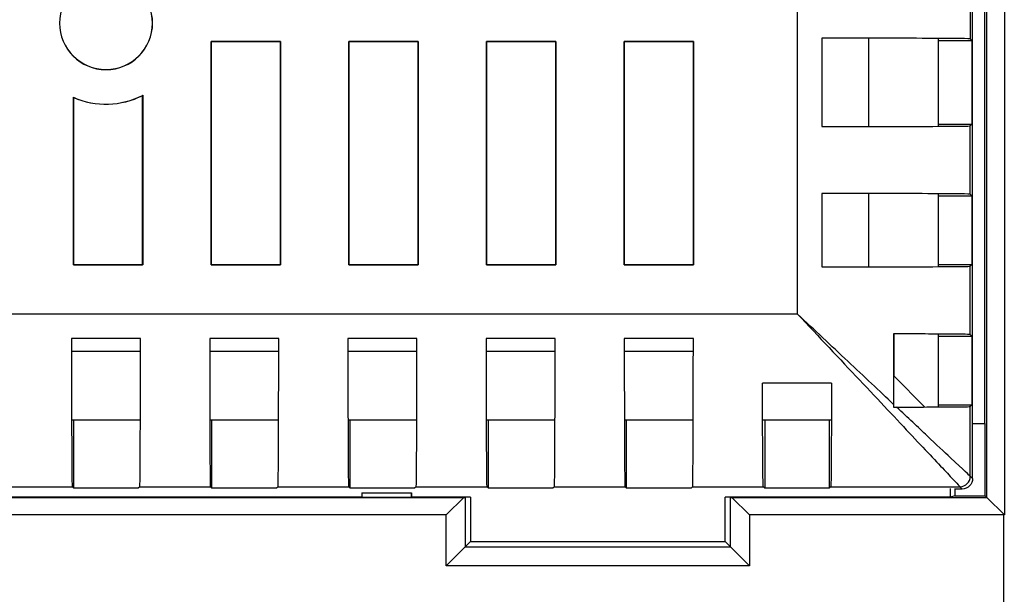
# Model space of a CAD drawing. Header units: millimetres. Extents: x 6 to 273, y 6 to 210.
# Tile 23 of 52: x 44.13 to 55.53, y 112.81 to 119.47. Entities that reach past the tile are written whole.
import ezdxf

# ---------------------------------------------------------------- set-up
doc = ezdxf.new("R2010")
doc.units = ezdxf.units.MM

msp = doc.modelspace()

# ---------------------------------------------------------------- linework, layer by layer
at = {"color": 7, "linetype": 'Continuous', "lineweight": 25}
for p, q in [((55.532, 125.131), (55.532, 113.73)), ((55.33, 113.931), (55.33, 124.93)), ((55.165, 114.151), (55.165, 124.71)), ((55.165, 114.151), (55.165, 124.71)), ((55.306, 114.79), (55.306, 124.071)), ((53.138, 116.058), (53.138, 122.803)), ((53.138, 116.058), (53.138, 122.803)), ((55.138, 119.613), (55.138, 119.248)), ((55.138, 119.613), (55.138, 119.248)), ((53.42, 119.257), (53.42, 118.231)), ((53.42, 119.257), (53.42, 118.231)), ((53.964, 118.232), (53.964, 119.255)), ((54.764, 119.251), (54.764, 118.236)), ((55.138, 119.248), (55.155, 119.23)), ((55.138, 119.248), (55.155, 119.23)), ((46.349, 119.218), (47.151, 119.218)), ((46.349, 116.629), (46.349, 119.218)), ((46.349, 119.218), (46.349, 119.218)), ((46.349, 119.218), (47.151, 119.218)), ((46.349, 116.629), (46.349, 119.218)), ((46.349, 119.218), (46.349, 119.218)), ((46.349, 119.218), (46.349, 116.63)), ((47.15, 119.218), (46.349, 119.218)), ((47.151, 119.218), (47.15, 119.218)), ((47.151, 119.218), (47.15, 119.218)), ((47.15, 116.63), (47.15, 119.218)), ((47.151, 119.218), (47.151, 116.629)), ((47.151, 119.218), (47.151, 116.629)), ((47.942, 119.218), (48.745, 119.218)), ((47.942, 116.629), (47.942, 119.218)), ((47.942, 119.218), (47.943, 119.218)), ((47.942, 119.218), (48.745, 119.218)), ((47.942, 116.629), (47.942, 119.218)), ((47.942, 119.218), (47.943, 119.218)), ((47.943, 119.218), (47.943, 116.63)), ((48.744, 119.218), (47.943, 119.218)), ((48.745, 119.218), (48.744, 119.218)), ((48.745, 119.218), (48.744, 119.218)), ((48.744, 116.63), (48.744, 119.218)), ((48.745, 119.218), (48.745, 116.629)), ((48.745, 119.218), (48.745, 116.629)), ((49.536, 119.218), (50.339, 119.218)), ((49.536, 116.629), (49.536, 119.218)), ((49.536, 119.218), (49.537, 119.218)), ((49.536, 119.218), (50.339, 119.218)), ((49.536, 116.629), (49.536, 119.218)), ((49.536, 119.218), (49.537, 119.218)), ((49.537, 119.218), (49.537, 116.63)), ((50.338, 119.218), (49.537, 119.218)), ((50.339, 119.218), (50.338, 119.218)), ((50.339, 119.218), (50.338, 119.218)), ((50.338, 116.63), (50.338, 119.218)), ((50.339, 119.218), (50.339, 116.629)), ((50.339, 119.218), (50.339, 116.629)), ((51.13, 119.218), (51.933, 119.218)), ((51.13, 116.629), (51.13, 119.218)), ((51.13, 119.218), (51.131, 119.218)), ((51.13, 119.218), (51.933, 119.218)), ((51.13, 116.629), (51.13, 119.218)), ((51.13, 119.218), (51.131, 119.218)), ((51.131, 119.218), (51.131, 116.63)), ((51.932, 119.218), (51.131, 119.218)), ((51.933, 119.218), (51.932, 119.218)), ((51.933, 119.218), (51.932, 119.218)), ((51.932, 116.63), (51.932, 119.218)), ((51.933, 119.218), (51.933, 116.629)), ((51.933, 119.218), (51.933, 116.629)), ((54.764, 119.23), (55.155, 119.23)), ((54.764, 119.23), (55.155, 119.23)), ((55.155, 119.23), (55.155, 118.257)), ((55.155, 119.23), (55.155, 118.257)), ((45.132, 118.893), (45.132, 118.892)), ((45.132, 118.893), (45.132, 118.892)), ((44.755, 116.629), (44.755, 118.571)), ((44.755, 118.571), (44.755, 118.57)), ((44.755, 116.629), (44.755, 118.571)), ((44.755, 118.57), (44.755, 116.63)), ((45.557, 118.594), (45.556, 118.593)), ((45.556, 116.63), (45.556, 118.593)), ((45.557, 118.594), (45.557, 116.629)), ((45.557, 118.594), (45.557, 116.629)), ((53.42, 118.231), (53.421, 118.232)), ((53.42, 118.231), (53.421, 118.232)), ((55.155, 118.257), (54.764, 118.257)), ((55.155, 118.257), (54.764, 118.257)), ((55.155, 118.257), (55.138, 118.239)), ((55.155, 118.257), (55.138, 118.239)), ((55.138, 117.448), (55.138, 118.239)), ((55.138, 117.448), (55.138, 118.239)), ((53.42, 117.457), (53.42, 116.604)), ((53.42, 117.457), (53.42, 116.604)), ((53.964, 116.606), (53.964, 117.455)), ((54.764, 117.451), (54.764, 116.61)), ((54.764, 117.43), (55.155, 117.43)), ((54.764, 117.43), (55.155, 117.43)), ((55.138, 117.448), (55.155, 117.43)), ((55.138, 117.448), (55.155, 117.43)), ((55.155, 117.43), (55.155, 116.63)), ((55.155, 117.43), (55.155, 116.63)), ((44.755, 116.629), (44.755, 116.63)), ((44.755, 116.629), (44.755, 116.63)), ((44.755, 116.63), (45.556, 116.63)), ((45.557, 116.629), (44.755, 116.629)), ((45.557, 116.629), (44.755, 116.629)), ((45.557, 116.629), (45.556, 116.63)), ((45.557, 116.629), (45.556, 116.63)), ((46.349, 116.629), (46.349, 116.63)), ((46.349, 116.629), (46.349, 116.63)), ((46.349, 116.63), (47.15, 116.63)), ((47.151, 116.629), (46.349, 116.629)), ((47.151, 116.629), (46.349, 116.629)), ((47.151, 116.629), (47.15, 116.63)), ((47.151, 116.629), (47.15, 116.63)), ((47.942, 116.629), (47.943, 116.63)), ((47.942, 116.629), (47.943, 116.63)), ((48.745, 116.629), (47.942, 116.629)), ((48.745, 116.629), (47.942, 116.629)), ((47.943, 116.63), (48.744, 116.63)), ((48.745, 116.629), (48.744, 116.63)), ((48.745, 116.629), (48.744, 116.63)), ((49.536, 116.629), (49.537, 116.63)), ((49.536, 116.629), (49.537, 116.63)), ((50.339, 116.629), (49.536, 116.629)), ((50.339, 116.629), (49.536, 116.629)), ((49.537, 116.63), (50.338, 116.63)), ((50.339, 116.629), (50.338, 116.63)), ((50.339, 116.629), (50.338, 116.63)), ((51.13, 116.629), (51.131, 116.63)), ((51.13, 116.629), (51.131, 116.63)), ((51.933, 116.629), (51.13, 116.629)), ((51.933, 116.629), (51.13, 116.629)), ((51.131, 116.63), (51.932, 116.63)), ((51.933, 116.629), (51.932, 116.63)), ((51.933, 116.629), (51.932, 116.63)), ((55.155, 116.63), (54.764, 116.63)), ((55.155, 116.63), (54.764, 116.63)), ((55.155, 116.63), (55.138, 116.613)), ((55.155, 116.63), (55.138, 116.613)), ((55.138, 115.822), (55.138, 116.613)), ((55.138, 115.822), (55.138, 116.613)), ((53.42, 116.604), (53.421, 116.606)), ((53.42, 116.604), (53.421, 116.606)), ((53.138, 116.058), (39.809, 116.058)), ((53.138, 116.058), (39.809, 116.058)), ((54.25, 115.829), (54.25, 115.012)), ((54.25, 115.829), (54.25, 115.012)), ((54.251, 115.829), (54.251, 115.343)), ((54.764, 115.825), (54.764, 114.983)), ((55.138, 115.822), (55.155, 115.804)), ((55.138, 115.822), (55.155, 115.804)), ((45.532, 115.777), (44.732, 115.777)), ((45.532, 115.777), (44.732, 115.777)), ((47.132, 115.777), (46.332, 115.777)), ((47.132, 115.777), (46.332, 115.777)), ((48.732, 115.777), (47.932, 115.777)), ((48.732, 115.777), (47.932, 115.777)), ((50.332, 115.777), (49.532, 115.777)), ((50.332, 115.777), (49.532, 115.777)), ((51.932, 115.777), (51.132, 115.777)), ((51.932, 115.777), (51.132, 115.777)), ((54.764, 115.804), (55.155, 115.804)), ((54.764, 115.804), (55.155, 115.804)), ((55.155, 115.804), (55.155, 115.004)), ((55.155, 115.804), (55.155, 115.004)), ((44.733, 115.63), (45.53, 115.63)), ((46.333, 115.63), (47.13, 115.63)), ((47.933, 115.63), (48.73, 115.63)), ((49.533, 115.63), (50.33, 115.63)), ((51.133, 115.63), (51.93, 115.63)), ((53.531, 115.256), (52.732, 115.256)), ((53.531, 115.256), (52.732, 115.256)), ((54.251, 115.343), (54.613, 114.981)), ((55.155, 115.004), (54.764, 115.004)), ((55.155, 115.004), (54.764, 115.004)), ((55.155, 115.004), (55.138, 114.987)), ((55.155, 115.004), (55.138, 114.987)), ((55.138, 114.178), (55.138, 114.987)), ((55.138, 114.178), (55.138, 114.987)), ((45.526, 114.83), (44.737, 114.83)), ((44.758, 114.041), (44.758, 114.83)), ((44.758, 114.041), (44.758, 114.83)), ((47.126, 114.83), (46.337, 114.83)), ((46.358, 114.041), (46.358, 114.83)), ((46.358, 114.041), (46.358, 114.83)), ((48.726, 114.83), (47.937, 114.83)), ((47.958, 114.041), (47.958, 114.83)), ((47.958, 114.041), (47.958, 114.83)), ((50.326, 114.83), (49.537, 114.83)), ((49.558, 114.041), (49.558, 114.83)), ((49.558, 114.041), (49.558, 114.83)), ((51.926, 114.83), (51.137, 114.83)), ((51.158, 114.041), (51.158, 114.83)), ((51.158, 114.041), (51.158, 114.83)), ((53.526, 114.83), (52.737, 114.83)), ((52.758, 114.83), (52.758, 114.041)), ((52.758, 114.83), (52.758, 114.041)), ((53.505, 114.83), (53.505, 114.041)), ((53.505, 114.83), (53.505, 114.041)), ((55.165, 114.79), (55.306, 114.79)), ((55.311, 114.785), (55.306, 114.79)), ((55.311, 114.785), (55.165, 114.785)), ((55.311, 113.95), (55.311, 114.785)), ((55.165, 114.151), (55.138, 114.178)), ((55.165, 114.151), (55.138, 114.178)), ((43.923, 114.058), (44.74, 114.058)), ((43.923, 114.058), (44.74, 114.058)), ((44.758, 114.041), (44.74, 114.058)), ((44.758, 114.041), (44.74, 114.058)), ((45.505, 114.041), (44.758, 114.041)), ((45.505, 114.041), (44.758, 114.041)), ((45.523, 114.058), (45.505, 114.041)), ((45.523, 114.058), (45.505, 114.041)), ((45.523, 114.058), (46.34, 114.058)), ((45.523, 114.058), (46.34, 114.058)), ((46.358, 114.041), (46.34, 114.058)), ((46.358, 114.041), (46.34, 114.058)), ((47.105, 114.041), (46.358, 114.041)), ((47.105, 114.041), (46.358, 114.041)), ((47.123, 114.058), (47.105, 114.041)), ((47.123, 114.058), (47.105, 114.041)), ((47.123, 114.058), (47.94, 114.058)), ((47.123, 114.058), (47.94, 114.058)), ((47.958, 114.041), (47.94, 114.058)), ((47.958, 114.041), (47.94, 114.058)), ((48.705, 114.041), (47.958, 114.041)), ((48.705, 114.041), (47.958, 114.041)), ((48.723, 114.058), (48.705, 114.041)), ((48.723, 114.058), (48.705, 114.041)), ((48.723, 114.058), (49.54, 114.058)), ((48.723, 114.058), (49.54, 114.058)), ((49.558, 114.041), (49.54, 114.058)), ((49.558, 114.041), (49.54, 114.058)), ((50.305, 114.041), (49.558, 114.041)), ((50.305, 114.041), (49.558, 114.041)), ((50.323, 114.058), (50.305, 114.041)), ((50.323, 114.058), (50.305, 114.041)), ((50.323, 114.058), (51.14, 114.058)), ((50.323, 114.058), (51.14, 114.058)), ((51.158, 114.041), (51.14, 114.058)), ((51.158, 114.041), (51.14, 114.058)), ((51.905, 114.041), (51.158, 114.041)), ((51.905, 114.041), (51.158, 114.041)), ((51.923, 114.058), (51.905, 114.041)), ((51.923, 114.058), (51.905, 114.041)), ((51.923, 114.058), (52.74, 114.058)), ((51.923, 114.058), (52.74, 114.058)), ((52.758, 114.041), (52.74, 114.058)), ((52.758, 114.041), (52.74, 114.058)), ((53.505, 114.041), (52.758, 114.041)), ((53.505, 114.041), (52.758, 114.041)), ((53.523, 114.058), (53.505, 114.041)), ((53.523, 114.058), (53.505, 114.041)), ((53.523, 114.058), (55.018, 114.058)), ((53.523, 114.058), (55.018, 114.058)), ((54.908, 113.938), (54.908, 114.037)), ((55.045, 114.031), (54.956, 114.031)), ((55.045, 114.031), (54.956, 114.031)), ((54.96, 114.031), (54.96, 113.95)), ((55.018, 114.058), (55.045, 114.031)), ((55.018, 114.058), (55.045, 114.031)), ((38.298, 113.931), (49.273, 113.931)), ((48.093, 113.938), (39.478, 113.938)), ((48.093, 113.986), (48.093, 113.936)), ((48.093, 113.986), (48.67, 113.986)), ((48.093, 113.986), (48.093, 113.938)), ((48.093, 113.936), (48.093, 113.938)), ((48.093, 113.936), (48.669, 113.936)), ((48.67, 113.986), (48.669, 113.936)), ((48.67, 113.938), (48.669, 113.936)), ((48.67, 113.938), (48.67, 113.986)), ((49.351, 113.938), (48.67, 113.938)), ((49.071, 113.73), (49.273, 113.931)), ((49.273, 113.931), (49.29, 113.931)), ((49.351, 113.938), (49.29, 113.931)), ((49.29, 113.931), (49.29, 113.36)), ((49.351, 113.938), (49.351, 113.421)), ((52.361, 113.931), (52.3, 113.938)), ((54.908, 113.938), (52.3, 113.938)), ((52.3, 113.421), (52.3, 113.938)), ((52.361, 113.36), (52.361, 113.931)), ((52.361, 113.931), (52.378, 113.931)), ((52.378, 113.931), (52.58, 113.73)), ((52.378, 113.931), (55.33, 113.931)), ((54.96, 113.95), (54.908, 113.938)), ((54.96, 113.95), (55.311, 113.95)), ((55.33, 113.931), (55.311, 113.95)), ((55.532, 113.73), (55.33, 113.931)), ((49.071, 113.73), (38.5, 113.73)), ((49.071, 113.141), (49.071, 113.73)), ((52.58, 113.73), (52.58, 113.141)), ((55.526, 113.73), (52.58, 113.73)), ((55.526, 105.446), (55.526, 113.73)), ((49.071, 113.141), (49.29, 113.36)), ((49.29, 113.36), (49.351, 113.421)), ((49.29, 113.36), (52.361, 113.36)), ((49.351, 113.421), (52.3, 113.421)), ((52.361, 113.36), (52.3, 113.421)), ((52.58, 113.141), (52.361, 113.36)), ((52.58, 113.141), (49.071, 113.141))]:
    msp.add_line(p, q, dxfattribs=at)
at = {"color": 7, "linetype": 'Continuous', "lineweight": 25, "flags": 128}
for points in [[(44.755, 118.571), (44.755, 118.57), (44.755, 118.57)], [(45.557, 118.594), (45.557, 118.593), (45.556, 118.593)]]:
    msp.add_lwpolyline(points, dxfattribs=at)
at = {"color": 7, "linetype": 'Continuous', "lineweight": 25}
for centre, radius, start, end in [((45.132, 119.43), 0.539, 90, 270), ((45.132, 119.43), 0.539, 90, 270), ((45.132, 119.43), 0.538, 90, 270), ((45.132, 119.43), 0.538, 90, 270), ((45.132, 119.43), 0.539, 270, 90), ((45.132, 119.43), 0.539, 270, 90), ((45.132, 119.43), 0.538, 270, 90), ((45.132, 119.43), 0.538, 270, 90), ((45.132, 119.43), 0.939, 246.315, 296.9628), ((45.132, 119.43), 0.939, 246.315, 296.9628), ((45.132, 119.43), 0.939, 246.3802, 296.8933), ((55.018, 114.178), 0.12, 270.0013, 359.9987), ((55.018, 114.178), 0.12, 270.0013, 359.9987)]:
    msp.add_arc(centre, radius, start, end, dxfattribs=at)
for points, knots in [([(55.138, 119.248), (55.137, 119.249), (55.099, 119.25), (54.935, 119.252), (54.808, 119.253), (54.482, 119.254), (54.284, 119.255), (53.86, 119.256), (53.635, 119.256), (53.42, 119.257)], [0, 0, 0, 0, 0.25, 0.25, 0.5, 0.5, 0.75, 0.75, 1, 1, 1, 1]), ([(55.138, 119.248), (55.137, 119.249), (55.099, 119.25), (54.935, 119.252), (54.808, 119.253), (54.482, 119.254), (54.284, 119.255), (53.86, 119.256), (53.635, 119.256), (53.42, 119.257)], [0, 0, 0, 0, 0.25, 0.25, 0.5, 0.5, 0.75, 0.75, 1, 1, 1, 1]), ([(53.42, 118.231), (53.635, 118.231), (53.86, 118.231), (54.284, 118.232), (54.482, 118.233), (54.808, 118.234), (54.935, 118.235), (55.099, 118.237), (55.137, 118.238), (55.138, 118.239)], [0, 0, 0, 0, 0.25, 0.25, 0.5, 0.5, 0.75, 0.75, 1, 1, 1, 1]), ([(53.42, 118.231), (53.635, 118.231), (53.86, 118.231), (54.284, 118.232), (54.482, 118.233), (54.808, 118.234), (54.935, 118.235), (55.099, 118.237), (55.137, 118.238), (55.138, 118.239)], [0, 0, 0, 0, 0.25, 0.25, 0.5, 0.5, 0.75, 0.75, 1, 1, 1, 1]), ([(55.138, 117.448), (55.137, 117.449), (55.099, 117.45), (54.935, 117.452), (54.808, 117.453), (54.482, 117.454), (54.284, 117.455), (53.86, 117.456), (53.635, 117.456), (53.42, 117.457)], [0, 0, 0, 0, 0.25, 0.25, 0.5, 0.5, 0.75, 0.75, 1, 1, 1, 1]), ([(55.138, 117.448), (55.137, 117.449), (55.099, 117.45), (54.935, 117.452), (54.808, 117.453), (54.482, 117.454), (54.284, 117.455), (53.86, 117.456), (53.635, 117.456), (53.42, 117.457)], [0, 0, 0, 0, 0.25, 0.25, 0.5, 0.5, 0.75, 0.75, 1, 1, 1, 1]), ([(53.42, 116.604), (53.635, 116.605), (53.86, 116.605), (54.284, 116.606), (54.482, 116.606), (54.808, 116.608), (54.935, 116.609), (55.099, 116.611), (55.137, 116.612), (55.138, 116.613)], [0, 0, 0, 0, 0.25, 0.25, 0.5, 0.5, 0.75, 0.75, 1, 1, 1, 1]), ([(53.42, 116.604), (53.635, 116.605), (53.86, 116.605), (54.284, 116.606), (54.482, 116.606), (54.808, 116.608), (54.935, 116.609), (55.099, 116.611), (55.137, 116.612), (55.138, 116.613)], [0, 0, 0, 0, 0.25, 0.25, 0.5, 0.5, 0.75, 0.75, 1, 1, 1, 1]), ([(53.138, 116.058), (53.383, 115.797), (53.628, 115.536), (54.082, 115.054), (54.29, 114.832), (54.638, 114.462), (54.778, 114.314), (54.967, 114.112), (55.017, 114.06), (55.018, 114.058)], [0, 0, 0, 0, 0.25, 0.25, 0.5, 0.5, 0.75, 0.75, 1, 1, 1, 1]), ([(54.25, 115.012), (54.087, 115.166), (53.907, 115.335), (53.531, 115.689), (53.334, 115.874), (53.138, 116.058)], [0, 0, 0, 0, 0.5, 0.5, 1, 1, 1, 1]), ([(53.138, 116.058), (53.383, 115.797), (53.628, 115.536), (54.082, 115.054), (54.29, 114.832), (54.638, 114.462), (54.778, 114.314), (54.967, 114.112), (55.017, 114.06), (55.018, 114.058)], [0, 0, 0, 0, 0.25, 0.25, 0.5, 0.5, 0.75, 0.75, 1, 1, 1, 1]), ([(54.25, 115.012), (54.087, 115.166), (53.907, 115.335), (53.531, 115.689), (53.334, 115.874), (53.138, 116.058)], [0, 0, 0, 0, 0.5, 0.5, 1, 1, 1, 1]), ([(55.138, 115.822), (55.137, 115.822), (55.118, 115.823), (55.038, 115.825), (54.978, 115.825), (54.821, 115.827), (54.724, 115.827), (54.504, 115.828), (54.38, 115.829), (54.25, 115.829)], [0, 0, 0, 0, 0.25, 0.25, 0.5, 0.5, 0.75, 0.75, 1, 1, 1, 1]), ([(55.138, 115.822), (55.137, 115.822), (55.118, 115.823), (55.038, 115.825), (54.978, 115.825), (54.821, 115.827), (54.724, 115.827), (54.504, 115.828), (54.38, 115.829), (54.25, 115.829)], [0, 0, 0, 0, 0.25, 0.25, 0.5, 0.5, 0.75, 0.75, 1, 1, 1, 1]), ([(44.732, 115.777), (44.732, 115.561), (44.732, 115.336), (44.733, 114.912), (44.734, 114.714), (44.735, 114.388), (44.736, 114.261), (44.738, 114.097), (44.739, 114.059), (44.74, 114.058)], [0, 0, 0, 0, 0.25, 0.25, 0.5, 0.5, 0.75, 0.75, 1, 1, 1, 1]), ([(44.732, 115.777), (44.732, 115.561), (44.732, 115.336), (44.733, 114.912), (44.734, 114.714), (44.735, 114.388), (44.736, 114.261), (44.738, 114.097), (44.739, 114.059), (44.74, 114.058)], [0, 0, 0, 0, 0.25, 0.25, 0.5, 0.5, 0.75, 0.75, 1, 1, 1, 1]), ([(45.523, 114.058), (45.524, 114.059), (45.525, 114.097), (45.527, 114.261), (45.528, 114.388), (45.529, 114.714), (45.53, 114.912), (45.531, 115.336), (45.531, 115.561), (45.532, 115.777)], [0, 0, 0, 0, 0.25, 0.25, 0.5, 0.5, 0.75, 0.75, 1, 1, 1, 1]), ([(45.523, 114.058), (45.524, 114.059), (45.525, 114.097), (45.527, 114.261), (45.528, 114.388), (45.529, 114.714), (45.53, 114.912), (45.531, 115.336), (45.531, 115.561), (45.532, 115.777)], [0, 0, 0, 0, 0.25, 0.25, 0.5, 0.5, 0.75, 0.75, 1, 1, 1, 1]), ([(46.332, 115.777), (46.332, 115.561), (46.332, 115.336), (46.333, 114.912), (46.334, 114.714), (46.335, 114.388), (46.336, 114.261), (46.338, 114.097), (46.339, 114.059), (46.34, 114.058)], [0, 0, 0, 0, 0.25, 0.25, 0.5, 0.5, 0.75, 0.75, 1, 1, 1, 1]), ([(46.332, 115.777), (46.332, 115.561), (46.332, 115.336), (46.333, 114.912), (46.334, 114.714), (46.335, 114.388), (46.336, 114.261), (46.338, 114.097), (46.339, 114.059), (46.34, 114.058)], [0, 0, 0, 0, 0.25, 0.25, 0.5, 0.5, 0.75, 0.75, 1, 1, 1, 1]), ([(47.123, 114.058), (47.124, 114.059), (47.125, 114.097), (47.127, 114.261), (47.128, 114.388), (47.129, 114.714), (47.13, 114.912), (47.131, 115.336), (47.131, 115.561), (47.132, 115.777)], [0, 0, 0, 0, 0.25, 0.25, 0.5, 0.5, 0.75, 0.75, 1, 1, 1, 1]), ([(47.123, 114.058), (47.124, 114.059), (47.125, 114.097), (47.127, 114.261), (47.128, 114.388), (47.129, 114.714), (47.13, 114.912), (47.131, 115.336), (47.131, 115.561), (47.132, 115.777)], [0, 0, 0, 0, 0.25, 0.25, 0.5, 0.5, 0.75, 0.75, 1, 1, 1, 1]), ([(47.932, 115.777), (47.932, 115.561), (47.932, 115.336), (47.933, 114.912), (47.934, 114.714), (47.935, 114.388), (47.936, 114.261), (47.938, 114.097), (47.939, 114.059), (47.94, 114.058)], [0, 0, 0, 0, 0.25, 0.25, 0.5, 0.5, 0.75, 0.75, 1, 1, 1, 1]), ([(47.932, 115.777), (47.932, 115.561), (47.932, 115.336), (47.933, 114.912), (47.934, 114.714), (47.935, 114.388), (47.936, 114.261), (47.938, 114.097), (47.939, 114.059), (47.94, 114.058)], [0, 0, 0, 0, 0.25, 0.25, 0.5, 0.5, 0.75, 0.75, 1, 1, 1, 1]), ([(48.723, 114.058), (48.724, 114.059), (48.725, 114.097), (48.727, 114.261), (48.728, 114.388), (48.729, 114.714), (48.73, 114.912), (48.731, 115.336), (48.731, 115.561), (48.732, 115.777)], [0, 0, 0, 0, 0.25, 0.25, 0.5, 0.5, 0.75, 0.75, 1, 1, 1, 1]), ([(48.723, 114.058), (48.724, 114.059), (48.725, 114.097), (48.727, 114.261), (48.728, 114.388), (48.729, 114.714), (48.73, 114.912), (48.731, 115.336), (48.731, 115.561), (48.732, 115.777)], [0, 0, 0, 0, 0.25, 0.25, 0.5, 0.5, 0.75, 0.75, 1, 1, 1, 1]), ([(49.532, 115.777), (49.532, 115.561), (49.532, 115.336), (49.533, 114.912), (49.534, 114.714), (49.535, 114.388), (49.536, 114.261), (49.538, 114.097), (49.539, 114.059), (49.54, 114.058)], [0, 0, 0, 0, 0.25, 0.25, 0.5, 0.5, 0.75, 0.75, 1, 1, 1, 1]), ([(49.532, 115.777), (49.532, 115.561), (49.532, 115.336), (49.533, 114.912), (49.534, 114.714), (49.535, 114.388), (49.536, 114.261), (49.538, 114.097), (49.539, 114.059), (49.54, 114.058)], [0, 0, 0, 0, 0.25, 0.25, 0.5, 0.5, 0.75, 0.75, 1, 1, 1, 1]), ([(50.323, 114.058), (50.324, 114.059), (50.325, 114.097), (50.327, 114.261), (50.328, 114.388), (50.329, 114.714), (50.33, 114.912), (50.331, 115.336), (50.331, 115.561), (50.332, 115.777)], [0, 0, 0, 0, 0.25, 0.25, 0.5, 0.5, 0.75, 0.75, 1, 1, 1, 1]), ([(50.323, 114.058), (50.324, 114.059), (50.325, 114.097), (50.327, 114.261), (50.328, 114.388), (50.329, 114.714), (50.33, 114.912), (50.331, 115.336), (50.331, 115.561), (50.332, 115.777)], [0, 0, 0, 0, 0.25, 0.25, 0.5, 0.5, 0.75, 0.75, 1, 1, 1, 1]), ([(51.132, 115.777), (51.132, 115.561), (51.132, 115.336), (51.133, 114.912), (51.134, 114.714), (51.135, 114.388), (51.136, 114.261), (51.138, 114.097), (51.139, 114.059), (51.14, 114.058)], [0, 0, 0, 0, 0.25, 0.25, 0.5, 0.5, 0.75, 0.75, 1, 1, 1, 1]), ([(51.132, 115.777), (51.132, 115.561), (51.132, 115.336), (51.133, 114.912), (51.134, 114.714), (51.135, 114.388), (51.136, 114.261), (51.138, 114.097), (51.139, 114.059), (51.14, 114.058)], [0, 0, 0, 0, 0.25, 0.25, 0.5, 0.5, 0.75, 0.75, 1, 1, 1, 1]), ([(51.923, 114.058), (51.924, 114.059), (51.925, 114.097), (51.927, 114.261), (51.928, 114.388), (51.929, 114.714), (51.93, 114.912), (51.931, 115.336), (51.931, 115.561), (51.932, 115.777)], [0, 0, 0, 0, 0.25, 0.25, 0.5, 0.5, 0.75, 0.75, 1, 1, 1, 1]), ([(51.923, 114.058), (51.924, 114.059), (51.925, 114.097), (51.927, 114.261), (51.928, 114.388), (51.929, 114.714), (51.93, 114.912), (51.931, 115.336), (51.931, 115.561), (51.932, 115.777)], [0, 0, 0, 0, 0.25, 0.25, 0.5, 0.5, 0.75, 0.75, 1, 1, 1, 1]), ([(52.74, 114.058), (52.74, 114.059), (52.739, 114.085), (52.737, 114.195), (52.736, 114.278), (52.735, 114.495), (52.734, 114.629), (52.733, 114.926), (52.733, 115.089), (52.732, 115.256)], [0, 0, 0, 0, 0.25, 0.25, 0.5, 0.5, 0.75, 0.75, 1, 1, 1, 1]), ([(52.74, 114.058), (52.74, 114.059), (52.739, 114.085), (52.737, 114.195), (52.736, 114.278), (52.735, 114.495), (52.734, 114.629), (52.733, 114.926), (52.733, 115.089), (52.732, 115.256)], [0, 0, 0, 0, 0.25, 0.25, 0.5, 0.5, 0.75, 0.75, 1, 1, 1, 1]), ([(53.531, 115.256), (53.531, 115.089), (53.53, 114.926), (53.529, 114.629), (53.528, 114.495), (53.527, 114.278), (53.526, 114.195), (53.525, 114.085), (53.524, 114.059), (53.523, 114.058)], [0, 0, 0, 0, 0.25, 0.25, 0.5, 0.5, 0.75, 0.75, 1, 1, 1, 1]), ([(53.531, 115.256), (53.531, 115.089), (53.53, 114.926), (53.529, 114.629), (53.528, 114.495), (53.527, 114.278), (53.526, 114.195), (53.525, 114.085), (53.524, 114.059), (53.523, 114.058)], [0, 0, 0, 0, 0.25, 0.25, 0.5, 0.5, 0.75, 0.75, 1, 1, 1, 1]), ([(54.25, 115.012), (54.25, 115.007), (54.25, 114.996), (54.25, 114.985), (54.25, 114.98)], [0, 0, 0, 0, 0.490565, 1, 1, 1, 1]), ([(54.25, 115.012), (54.25, 115.007), (54.25, 114.996), (54.25, 114.985), (54.25, 114.98)], [0, 0, 0, 0, 0.490565, 1, 1, 1, 1]), ([(54.25, 114.98), (54.256, 114.98), (54.268, 114.98), (54.28, 114.98), (54.285, 114.98)], [0, 0, 0, 0, 0.4980461, 1, 1, 1, 1]), ([(54.25, 114.98), (54.256, 114.98), (54.268, 114.98), (54.28, 114.98), (54.285, 114.98)], [0, 0, 0, 0, 0.4980461, 1, 1, 1, 1]), ([(54.285, 114.98), (54.411, 114.98), (54.53, 114.981), (54.742, 114.982), (54.835, 114.982), (54.985, 114.983), (55.043, 114.984), (55.118, 114.985), (55.137, 114.986), (55.138, 114.987)], [0, 0, 0, 0, 0.25, 0.25, 0.5, 0.5, 0.75, 0.75, 1, 1, 1, 1]), ([(54.285, 114.98), (54.411, 114.98), (54.53, 114.981), (54.742, 114.982), (54.835, 114.982), (54.985, 114.983), (55.043, 114.984), (55.118, 114.985), (55.137, 114.986), (55.138, 114.987)], [0, 0, 0, 0, 0.25, 0.25, 0.5, 0.5, 0.75, 0.75, 1, 1, 1, 1]), ([(55.138, 114.178), (55.136, 114.18), (55.057, 114.254), (54.836, 114.462), (54.745, 114.547), (54.535, 114.745), (54.416, 114.857), (54.285, 114.98)], [0, 0, 0, 0, 0.5, 0.5, 0.75, 0.75, 1, 1, 1, 1]), ([(55.138, 114.178), (55.136, 114.18), (55.057, 114.254), (54.836, 114.462), (54.745, 114.547), (54.535, 114.745), (54.416, 114.857), (54.285, 114.98)], [0, 0, 0, 0, 0.5, 0.5, 0.75, 0.75, 1, 1, 1, 1]), ([(55.165, 114.151), (55.165, 114.12), (55.152, 114.088), (55.108, 114.044), (55.077, 114.031), (55.045, 114.031)], [0, 0, 0, 0, 0.5, 0.5, 1, 1, 1, 1]), ([(55.165, 114.151), (55.165, 114.12), (55.152, 114.088), (55.108, 114.044), (55.077, 114.031), (55.045, 114.031)], [0, 0, 0, 0, 0.5, 0.5, 1, 1, 1, 1])]:
    msp.add_open_spline(points, degree=3, knots=knots, dxfattribs=at)
msp.add_open_spline([(55.532, 113.73), (55.53, 113.73), (55.528, 113.73), (55.526, 113.73)], degree=3, dxfattribs=at)

doc.saveas('drawing.dxf')
